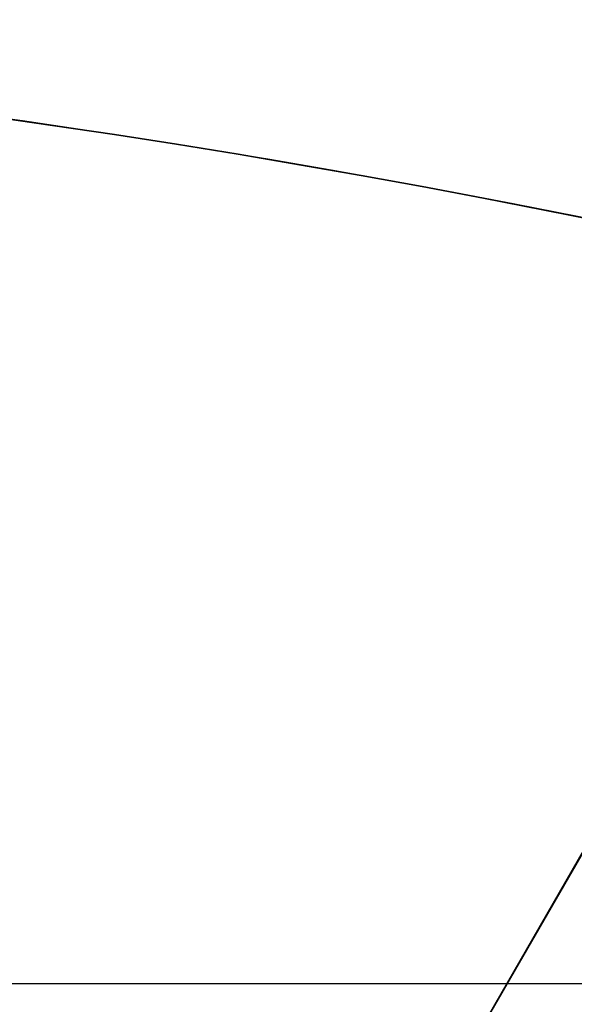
# Model space of a CAD drawing. Header units: millimetres. Extents: x -273 to 273, y -262 to 262.
# Tile 192 of 256: x 0.5 to 0.694, y 3.154 to 3.5. Entities that reach past the tile are written whole.
import ezdxf

# ---------------------------------------------------------------- set-up
doc = ezdxf.new("R2010")
doc.units = ezdxf.units.MM
doc.header["$MEASUREMENT"] = 0
doc.layers.add('Default', color=7, linetype='Continuous', true_color=0x000000)

# ---------------------------------------------------------------- blocks, each defined once
blk = doc.blocks.new('Block 01')
at = {"layer": 'Default', "color": 9, "true_color": 0xbfbfbf, "extrusion": (0.8660254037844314, 0.5000000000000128, 0)}
for centre, radius, start, end in [((-78.44800649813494, 794.3495265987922, -0.2865147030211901), 80.99999999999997, 204.7187670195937, 344.3612688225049), ((-78.4480064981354, 794.3495265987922), 78.99999999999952, 200.7020724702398, 348.550723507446)]:
    blk.add_arc(centre, radius, start, end, dxfattribs=at)
at = {"layer": 'Default', "color": 9, "true_color": 0xbfbfbf, "extrusion": (0.8660254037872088, 0.4999999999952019, 1.495327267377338e-12)}
blk.add_arc((-78.44800649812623, 794.3495265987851, -0.6999999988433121), 80.99999999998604, 205.9708691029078, 344.9246180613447, dxfattribs=at)
at = {"layer": 'Default', "color": 9, "true_color": 0xbfbfbf, "extrusion": (0.8660257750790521, 0.4999993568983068, -8.259251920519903e-08)}
blk.add_arc((-78.44796545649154, 794.3495442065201, -0.9999507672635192), 80.70004528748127, 206.5528344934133, 346.1401302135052, dxfattribs=at)
at = {"layer": 'Default', "color": 9, "true_color": 0xbfbfbf, "extrusion": (0.8660254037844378, 0.5000000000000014, -3.144865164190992e-16)}
blk.add_arc((-78.44800649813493, 794.3495265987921, -1.000000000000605), 79.29999999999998, 200.1706463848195, 348.5946197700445, dxfattribs=at)
at = {"layer": 'Default', "color": 9, "true_color": 0xbfbfbf, "extrusion": (0.866025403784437, 0.5000000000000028, 3.158154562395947e-16)}
blk.add_arc((-78.44800649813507, 794.3495265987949, -0.7000000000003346), 79.00000000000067, 200.2130654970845, 348.5507235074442, dxfattribs=at)
at = {"layer": 'Default', "color": 9, "true_color": 0xbfbfbf}
blk.add_open_spline([(-0.7000000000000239, -3.161767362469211, 551.8851728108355), (-2.259303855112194e-14, -3.16176736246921, 551.8851728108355), (0.6999999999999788, -3.161767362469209, 551.8851728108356)], degree=2, dxfattribs=at)

msp = doc.modelspace()

# ---------------------------------------------------------------- linework, layer by layer
at = {"layer": 'Default', "color": 9, "true_color": 0xbfbfbf}
for centre, radius in [((2.48689957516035e-13, 4.67546815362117e-14, -579.6680000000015), 16), ((1.76744971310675e-13, 1.17676755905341e-15, -67.067876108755), 3.5), ((1.502247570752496e-14, 1.572370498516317e-15, -65.41749310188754), 3.5)]:
    msp.add_circle(centre, radius, dxfattribs=at)
for centre, radius, start, end in [((-1.395194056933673e-13, 8.22590239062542e-15), 100.8499999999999, 0.002522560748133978, 180), ((-1.324139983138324e-13, 1.730501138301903e-14, -43.99999999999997), 100.8499999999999, 0.002522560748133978, 180), ((-3.8628076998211e-14, 1.277357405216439e-14, -22), 100.85, 0.002522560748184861, 270), ((3.505158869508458e-14, 1.727075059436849e-14, -44), 100.0500000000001, 0.002522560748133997, 180.0000000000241), ((3.320097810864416e-14, 8.206820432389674e-15), 100.0500000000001, 0.002522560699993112, 180), ((-3.8628076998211e-14, 1.277357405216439e-14, -22), 100.05, 0.00252256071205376, 270), ((2.486899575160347e-13, 4.820173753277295e-14, -579.1680000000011), 15.99999999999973, 269.9999999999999, 89.99999999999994), ((2.48689957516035e-13, 4.464902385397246e-14, -580.168000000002), 16, 270, 89.99999999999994), ((2.486899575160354e-13, 7.48470901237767e-14, -578.6680000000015), 15.49999999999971, 269.9999999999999, 89.9999999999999), ((2.486899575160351e-13, 2.749419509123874e-14, -591.6680000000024), 7.5, 14.96623824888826, 165.0337617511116), ((2.486899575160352e-13, 9.565976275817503e-15, -603.1680000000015), 7.499999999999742, 269.9999999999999, 89.99999999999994), ((2.486899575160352e-13, 4.598129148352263e-14, -580.1680000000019), 7.500000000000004, 270, 89.99999999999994), ((2.48689957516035e-13, 7.789619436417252e-15, -603.668000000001), 6.999999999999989, 269.9999999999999, 89.9999999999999), ((2.486899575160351e-13, 2.428411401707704e-14, -593.6680000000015), 4.4585, 17.25956172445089, 162.7404382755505), ((2.48689957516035e-13, 7.345530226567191e-15, -603.6680000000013), 4.458500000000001, 270, 89.99999999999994), ((2.486344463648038e-13, 1.275439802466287e-14, -583.6680000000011), 4.45849999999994, 277.9224263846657, 89.9999999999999), ((2.448644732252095e-14, 7.79312288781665e-15, -62.8678761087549), 4.449999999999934, 59.47667614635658, 239.4766761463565), ((2.185933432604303e-14, -9.758911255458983e-15, -59.66787610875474), 4.450000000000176, 59.47667614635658, 239.4766761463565), ((2.410389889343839e-14, 7.796626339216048e-15, -62.8678761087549), 4.449999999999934, 239.4766761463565, 59.47667614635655), ((2.080400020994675e-14, -9.18803421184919e-15, -59.66787610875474), 4.450000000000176, 239.4766761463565, 59.47667614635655), ((1.76525766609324e-13, 1.571503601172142e-15, -66.16787610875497), 3.5, 0.1740811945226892, 180.1740811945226), ((1.753766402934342e-13, 8.090921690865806e-16, -67.96787610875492), 3.499999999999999, 2.220794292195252, 178.1273680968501), ((3.33066907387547e-15, 2.23850431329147e-15, -66.16787610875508), 3.500000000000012, 0, 89.9999999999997), ((1.376676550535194e-14, 2.016459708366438e-15, -64.66711009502), 3.500000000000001, 0, 89.9999999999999)]:
    msp.add_arc(centre, radius, start, end, dxfattribs=at)
for points, weights, knots in [([(-112.052876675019, 3.686125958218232e-13, -41.67126407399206), (-112.052876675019, -112.052876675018, -41.67126407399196), (-3.551012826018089e-13, -112.052876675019, -41.67126407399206), (112.052876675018, -112.052876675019, -41.67126407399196), (112.052876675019, -3.848246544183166e-13, -41.67126407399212), (112.052876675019, 112.0528766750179, -41.671264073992), (3.859245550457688e-13, 112.052876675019, -41.67126407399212)], [1, 0.7071067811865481, 1, 0.7071067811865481, 1, 0.7071067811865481, 1], [-528.0367412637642, -528.0367412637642, -528.0367412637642, -352.0244941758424, -352.0244941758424, -176.0122470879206, -176.0122470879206, 0, 0, 0]), ([(3.733584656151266e-13, 108.255644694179, -41.67126407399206), (108.255644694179, 108.255644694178, -41.67126407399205), (108.255644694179, -3.295794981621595e-13, -41.67126407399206), (108.255644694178, -108.255644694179, -41.67126407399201), (-3.424886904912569e-13, -108.255644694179, -41.67126407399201), (-108.255644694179, -108.255644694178, -41.67126407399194), (-108.255644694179, 3.561743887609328e-13, -41.67126407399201)], [1, 0.7071067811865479, 1, 0.7071067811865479, 1, 0.7071067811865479, 1], [0, 0, 0, 170.0475690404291, 170.0475690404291, 340.0951380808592, 340.0951380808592, 510.1427071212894, 510.1427071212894, 510.1427071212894]), ([(2.109977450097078e-13, 58.94401797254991, -59.09351528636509), (58.94401797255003, 58.94401797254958, -59.09351528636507), (58.94401797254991, -1.942115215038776e-13, -59.09351528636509), (58.94401797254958, -58.94401797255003, -59.09351528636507), (-1.805700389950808e-13, -58.94401797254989, -59.09351528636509), (-58.94401797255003, -58.94401797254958, -59.09351528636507), (-58.9440179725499, 1.973562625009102e-13, -59.09351528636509), (-58.94401797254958, 58.94401797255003, -59.09351528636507), (2.109977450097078e-13, 58.94401797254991, -59.09351528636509)], [0.9909948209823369, 0.7007391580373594, 0.9909948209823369, 0.7007391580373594, 0.9909948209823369, 0.7007391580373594, 0.9909948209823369, 0.7007391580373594, 0.9909948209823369], [0, 0, 0, 224.1057533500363, 224.1057533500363, 448.211506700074, 448.211506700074, 672.3172600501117, 672.3172600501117, 896.423013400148, 896.423013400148, 896.423013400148]), ([(2.044550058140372e-13, 56.93896143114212, -58.00311703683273), (56.93896143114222, 56.93896143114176, -58.00311703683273), (56.93896143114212, -1.875516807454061e-13, -58.00311703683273), (56.93896143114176, -56.9389614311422, -58.00311703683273), (-1.737930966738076e-13, -56.9389614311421, -58.00311703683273), (-56.93896143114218, -56.93896143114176, -58.00311703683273), (-56.93896143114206, 1.906964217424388e-13, -58.00311703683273), (-56.93896143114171, 56.93896143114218, -58.00311703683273), (2.044550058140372e-13, 56.93896143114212, -58.00311703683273)], [0.9915545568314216, 0.70113495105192, 0.9915545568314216, 0.70113495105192, 0.9915545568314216, 0.70113495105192, 0.9915545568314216, 0.70113495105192, 0.9915545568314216], [0, 0, 0, 216.5112893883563, 216.5112893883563, 433.0225787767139, 433.0225787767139, 649.5338681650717, 649.5338681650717, 866.045157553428, 866.045157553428, 866.045157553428])]:
    msp.add_rational_spline(points, weights, degree=2, knots=knots, dxfattribs=at)
msp.add_open_spline([(2.700062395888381e-13, 7.615262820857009e-14, -794.7135367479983), (43.37750000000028, 25.04401130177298, -775.8033956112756), (86.7550000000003, 50.08802260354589, -756.8932544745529)], degree=2, dxfattribs=at)

# ---------------------------------------------------------------- block references
at = {"layer": 'Default', "color": 9, "true_color": 0xbfbfbf, "extrusion": (0, 0, -1), "rotation": 180}
msp.add_blockref('Block 01', (0, 8.233708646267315e-15, -200), dxfattribs=at)

doc.saveas('drawing.dxf')
